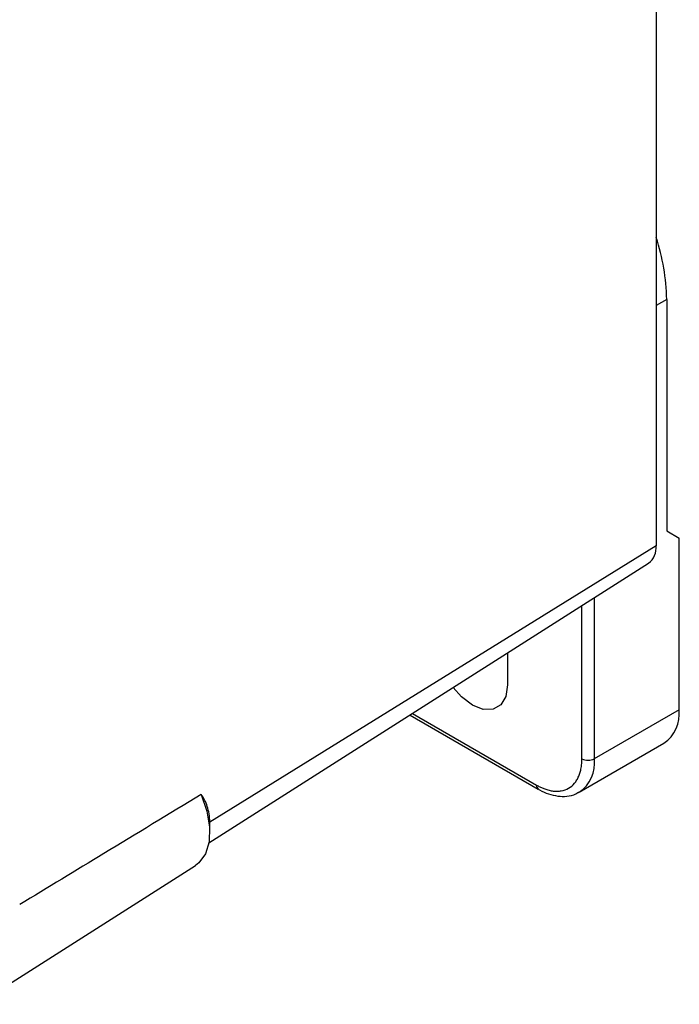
# Model space of a CAD drawing. Header units: inches. Extents: x 1.5 to 64.5, y 1.5 to 49.5.
# Tile 19 of 20: x 58.6 to 60.9, y 33.1 to 36.5. Entities that reach past the tile are written whole.
import ezdxf

# ---------------------------------------------------------------- set-up
doc = ezdxf.new("R2010")
doc.units = ezdxf.units.IN
doc.header["$LTSCALE"] = 6
doc.header["$MEASUREMENT"] = 0

msp = doc.modelspace()

# ---------------------------------------------------------------- linework, layer by layer
for p, q in [((60.7924, 43.7701), (60.7924, 34.7013)), ((60.8285, 35.5445), (60.7924, 35.5236)), ((60.8285, 35.5445), (60.8285, 34.7524)), ((60.8285, 34.7524), (60.8709, 34.7279)), ((60.7924, 34.7013), (59.2655, 33.756)), ((60.8709, 34.14), (60.8709, 34.7279)), ((59.2624, 33.6853), (60.7666, 34.6417)), ((60.5386, 33.9726), (60.5386, 34.4967)), ((60.581, 34.5237), (60.581, 33.9726)), ((60.284, 34.3348), (60.284, 34.2257)), ((59.9585, 34.1279), (60.383, 33.8828)), ((60.8709, 34.14), (60.581, 33.9726)), ((59.9509, 34.1222), (60.3893, 33.8691)), ((60.5292, 33.8582), (60.8192, 34.0255)), ((60.5292, 33.8582), (60.5262, 33.8565)), ((59.2655, 33.7214), (59.2655, 33.756)), ((58.4692, 33.1326), (59.2162, 33.6075))]:
    msp.add_line(p, q)
at = {"flags": 128}
for points in [[(60.284, 34.2257), (60.2782, 34.1862), (60.2611, 34.1574), (60.2345, 34.142), (60.201, 34.1417), (60.1638, 34.1563), (60.1267, 34.1846), (60.0982, 34.2167)], [(59.9509, 34.1222), (59.9509, 34.1222), (59.9502, 34.1226)], [(59.2365, 33.8506), (59.2559, 33.7936), (59.2649, 33.7385), (59.263, 33.6886), (59.2504, 33.647), (59.2277, 33.6163), (59.2162, 33.6075)]]:
    msp.add_lwpolyline(points, dxfattribs=at)
for centre, radius, start, end in [((60.1272, 35.5337), 0.7014, 0.8802, 18.4806), ((60.7254, 34.6949), 0.0673, 307.7563, 5.4387), ((60.7484, 34.1265), 0.1232, 305.0133, 6.2988), ((60.4621, 33.9575), 0.1199, 304.0564, 7.2558), ((60.5598, 34.0136), 0.0461, 242.6097, 297.3903), ((60.3981, 33.8813), 0.0151, 174.4274, 233.7555)]:
    msp.add_arc(centre, radius, start, end)
for points, knots in [([(60.383, 33.8828), (60.3849, 33.8817), (60.3887, 33.8796), (60.3944, 33.8767), (60.4001, 33.874), (60.4057, 33.8716), (60.4144, 33.8682), (60.4261, 33.8647), (60.4406, 33.862), (60.4547, 33.8613), (60.473, 33.8631), (60.4938, 33.8706), (60.5107, 33.8848), (60.5214, 33.8998), (60.5278, 33.9124), (60.5328, 33.9263), (60.5358, 33.9394), (60.5375, 33.9514), (60.5384, 33.9618), (60.5386, 33.969), (60.5386, 33.9726)], [0, 0, 0, 0, 0.023335, 0.046627, 0.069909, 0.093211, 0.116565, 0.178299, 0.240092, 0.3044, 0.368768, 0.500006, 0.631244, 0.695551, 0.759919, 0.821653, 0.883446, 0.922308, 0.961111, 1, 1, 1, 1]), ([(60.3893, 33.8694), (60.3908, 33.8684), (60.4022, 33.8609), (60.4245, 33.852), (60.4561, 33.8437), (60.4877, 33.8437), (60.5117, 33.848), (60.5227, 33.8555), (60.5251, 33.8571)], [0, 0, 0, 0, 0.0322739, 0.2493357, 0.471753, 0.6997945, 0.9371537, 1, 1, 1, 1]), ([(59.2365, 33.8506), (59.1255, 33.7833), (59.0144, 33.7159), (58.9033, 33.6484), (58.8073, 33.5902), (58.7114, 33.5319), (58.6154, 33.4736)], [0, 0, 0, 0, 0.01241081, 0.01241081, 0.01241081, 0.02313501, 0.02313501, 0.02313501, 0.02313501]), ([(59.2655, 33.756), (59.2655, 33.766), (59.2647, 33.7754), (59.2618, 33.7931), (59.2597, 33.8015), (59.2518, 33.8249), (59.2447, 33.8383), (59.2365, 33.8506)], [0, 0, 0, 0, 0.25, 0.25, 0.5, 0.5, 1, 1, 1, 1])]:
    msp.add_open_spline(points, degree=3, knots=knots)

doc.saveas('drawing.dxf')
